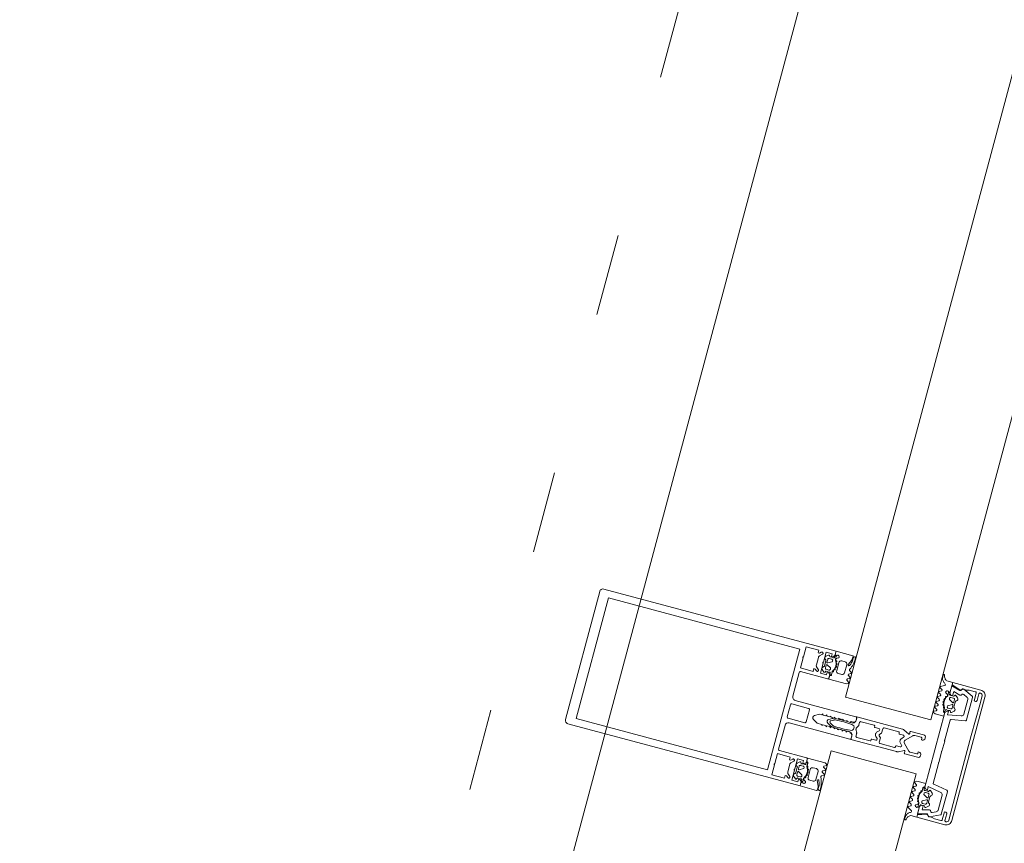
# Model space of a CAD drawing. Header units: millimetres. Extents: x -62314 to 79800, y -34032 to 28340.
# Tile 121 of 256: x 65796 to 66220, y -14054 to -13700. Entities that reach past the tile are written whole.
import ezdxf

# ---------------------------------------------------------------- set-up
doc = ezdxf.new("R2010")
doc.units = ezdxf.units.MM
doc.header["$LTSCALE"] = 508
doc.header["$PDMODE"] = 1
doc.header["$PDSIZE"] = -2
doc.linetypes.add('Dash Style-5', pattern=[0.20828, 0.069425, -0.138855])
for name, color, linetype, lineweight in [('(00) tekening-aanzicht grijs', 8, 'Continuous', 0), ('(28) hoofddraagconstructie-bovenliggend', 1, 'Dash Style-5', 0), ('(__) constructies_materialen-t4 rubber', 7, 'Continuous', 0), ('(__) constructies_materialen-Xh4 alu producten', 140, 'Continuous', 0), ('None', 7, 'Continuous', 0)]:
    doc.layers.add(name, color=color, linetype=linetype, lineweight=lineweight)

# ---------------------------------------------------------------- blocks, each defined once
blk = doc.blocks.new('blok b-v1-gevel_constructie')
at = {"layer": '(28) hoofddraagconstructie-bovenliggend', "color": 2, "lineweight": 0, "transparency": 33554687, "flags": 128}
blk.add_lwpolyline([(19862.99, 17082.58), (20162.99, 17082.58), (20162.99, 8220.51), (19862.99, 8220.51)], close=True, dxfattribs=at)
blk = doc.blocks.new('Group-80-1')
at = {"layer": '(__) constructies_materialen-Xh4 alu producten', "color": 1, "lineweight": 0}
for p, q in [((-28.5, 172), (28.5, 172)), ((-17.6, 79.5), (-17.6, 67.5)), ((-6.5, 80), (-17.1, 80)), ((-5, 51.5), (-5, 78.5)), ((-3.2, 79.5), (-3.2, 72.1)), ((2.7, 80), (-2.7, 80)), ((3.2, 72.1), (3.2, 79.5)), ((5, 78.5), (5, 51.5)), ((17.1, 80), (6.5, 80)), ((17.6, 67.5), (17.6, 79.5)), ((-27.24, 72.35), (-26.18, 73.41)), ((-25.47, 73.7), (-22.13, 73.7)), ((-21.42, 73.41), (-20.36, 72.35)), ((20.36, 72.35), (21.42, 73.41)), ((22.13, 73.7), (25.47, 73.7)), ((26.18, 73.41), (27.24, 72.35)), ((-2.7, 71.6), (2.7, 71.6)), ((-3.5, 51), (-4.5, 51)), ((4.5, 51), (3.5, 51))]:
    blk.add_line(p, q, dxfattribs=at)
at = {"layer": '(__) constructies_materialen-Xh4 alu producten', "color": 1, "lineweight": 0, "flags": 128}
for points in [[(-30, 170.5, -0.198912), (-29.56, 171.56, -0.198912), (-28.5, 172)], [(28.5, 172, -0.198912), (29.56, 171.56, -0.198912), (30, 170.5)], [(-24.04, 80, -0.356394), (-23.8, 80.2, -0.356394), (-23.55, 80)], [(-17.6, 79.5, -0.198912), (-17.45, 79.85, -0.198912), (-17.1, 80)], [(-6.5, 80, -0.198912), (-5.44, 79.56, -0.198912), (-5, 78.5)], [(-3.2, 79.5, -0.198912), (-3.05, 79.85, -0.198912), (-2.7, 80)], [(2.7, 80, -0.198912), (3.06, 79.85, -0.198912), (3.2, 79.5)], [(5, 78.5, -0.198912), (5.44, 79.56, -0.198912), (6.5, 80)], [(17.1, 80, -0.198912), (17.46, 79.85, -0.198912), (17.6, 79.5)], [(23.56, 80, -0.356394), (23.8, 80.2, -0.356394), (24.05, 80)], [(-27.24, 72.35, -0.414214), (-27.94, 72.35, -0.414214), (-27.94, 73.05)], [(-26.18, 73.41, -0.098491), (-25.85, 73.63, -0.098491), (-25.47, 73.7)], [(-22.13, 73.7, -0.098491), (-21.74, 73.63, -0.098491), (-21.42, 73.41)], [(-19.65, 73.05, -0.414214), (-19.65, 72.35, -0.414214), (-20.36, 72.35)], [(-2.7, 71.6, -0.198912), (-3.05, 71.75, -0.198912), (-3.2, 72.1)], [(3.2, 72.1, -0.198912), (3.06, 71.75, -0.198912), (2.7, 71.6)], [(20.36, 72.35, -0.414214), (19.66, 72.35, -0.414214), (19.66, 73.05)], [(21.42, 73.41, -0.098491), (21.75, 73.63, -0.098491), (22.13, 73.7)], [(25.47, 73.7, -0.098491), (25.86, 73.63, -0.098491), (26.18, 73.41)], [(27.95, 73.05, -0.414214), (27.95, 72.35, -0.414214), (27.24, 72.35)], [(-24.04, 71.1, -0.356394), (-23.8, 71.3, -0.356394), (-23.55, 71.1)], [(-0.86, 68.8, -0.267949), (0, 69.3, -0.267949), (0.87, 68.8)], [(23.56, 71.1, -0.356394), (23.8, 71.3, -0.356394), (24.05, 71.1)], [(-17.6, 67.5, -0.198912), (-17.74, 67.15, -0.198912), (-18.1, 67)], [(18.1, 67, -0.198912), (17.75, 67.15, -0.198912), (17.6, 67.5)], [(-4.5, 51, -0.198912), (-4.85, 51.15, -0.198912), (-5, 51.5)], [(-2.5, 52, -0.198912), (-2.79, 51.29, -0.198912), (-3.5, 51)], [(3.5, 51, -0.198912), (2.8, 51.29, -0.198912), (2.5, 52)], [(5, 51.5, -0.198912), (4.86, 51.15, -0.198912), (4.5, 51)]]:
    blk.add_lwpolyline(points, format="xyb", dxfattribs=at)
for points in [[(-24.04, 71.1), (-28.5, 71.1), (-28.5, 68.4), (-27.3, 68.4), (-27.3, 67.8), (-28.1, 67), (-30, 67), (-30, 170.5)], [(30, 170.5), (30, 67), (28.1, 67), (27.3, 67.8), (27.3, 68.4), (28.5, 68.4), (28.5, 71.1), (24.05, 71.1)], [(26.9, 82.3), (26.9, 167.7), (-26.9, 167.7), (-26.9, 82.3), (26.9, 82.3)], [(-24.04, 80), (-28.5, 80), (-28.5, 74.3), (-27.3, 74.3), (-27.3, 73.7), (-27.94, 73.05)], [(-19.65, 73.05), (-20.3, 73.7), (-20.3, 74.3), (-19.1, 74.3), (-19.1, 80), (-23.55, 80)], [(23.56, 80), (19.1, 80), (19.1, 74.3), (20.3, 74.3), (20.3, 73.7), (19.66, 73.05)], [(27.95, 73.05), (27.3, 73.7), (27.3, 74.3), (28.5, 74.3), (28.5, 80), (24.05, 80)], [(-18.1, 67), (-19.5, 67), (-20.3, 67.8), (-20.3, 68.4), (-19.1, 68.4), (-19.1, 71.1), (-23.55, 71.1)], [(-0.86, 68.8), (-2, 66.84), (-2, 64.89), (-2.5, 64.6), (-2, 64.31), (-2, 63.09), (-2.5, 62.8), (-2, 62.51), (-2, 61.29), (-2.5, 61), (-2, 60.71), (-2, 59.49), (-2.5, 59.2), (-2, 58.91), (-2, 57.69), (-2.5, 57.4), (-2, 57.11), (-2, 55.89), (-2.5, 55.6), (-2, 55.31), (-2, 54.09), (-2.5, 53.8), (-2, 53.51), (-2, 52.29), (-2.5, 52)], [(2.5, 52), (2.5, 52.95), (2, 53.24), (2, 54.46), (2.5, 54.75), (2, 55.04), (2, 56.26), (2.5, 56.55), (2, 56.84), (2, 58.06), (2.5, 58.35), (2, 58.64), (2, 59.86), (2.5, 60.15), (2, 60.44), (2, 61.66), (2.5, 61.95), (2, 62.24), (2, 63.46), (2.5, 63.75), (2, 64.04), (2, 65.26), (2.5, 65.55), (2, 65.84), (2, 66.84), (0.87, 68.8)], [(23.56, 71.1), (19.1, 71.1), (19.1, 68.4), (20.3, 68.4), (20.3, 67.8), (19.5, 67), (18.1, 67)]]:
    blk.add_lwpolyline(points, dxfattribs=at)
blk = doc.blocks.new('Group-81-1')
at = {"layer": '(__) constructies_materialen-Xh4 alu producten', "color": 1, "lineweight": 0}
for p, q in [((-28.7, 2.4), (-28.7, 2.3)), ((-25.2, 2.9), (-28.2, 2.9)), ((-27.7, 1.3), (-23.7, 1.3)), ((27.5, 0), (-27.5, 0)), ((28.2, 2.9), (25.2, 2.9)), ((28.7, 2.3), (28.7, 2.4))]:
    blk.add_line(p, q, dxfattribs=at)
at = {"layer": '(__) constructies_materialen-Xh4 alu producten', "color": 1, "lineweight": 0, "flags": 128}
for points in [[(-30, 2.5), (-30, 15), (-28.93, 15), (-27.74, 11.32)], [(27.74, 11.32), (28.93, 15), (30, 15), (30, 2.5)], [(-28.4, 9.89), (-28.4, 8.5), (-28.7, 7.38), (-28.7, 4.6)], [(28.7, 4.6), (28.7, 7.38), (28.4, 8.5), (28.4, 9.89)], [(-28.2, 4.1), (-24.7, 4.1), (-24.7, 3.4)], [(-23.7, 1.3), (-10, 1.4), (10, 1.4), (23.7, 1.3), (27.7, 1.3)], [(24.7, 3.4), (24.7, 4.1), (28.2, 4.1)]]:
    blk.add_lwpolyline(points, dxfattribs=at)
for points in [[(-28.4, 9.89, -0.131659), (-28.31, 10.24, -0.131659), (-28.05, 10.5)], [(-27.74, 11.32, -0.171859), (-27.75, 10.86, -0.171859), (-28.05, 10.5)], [(28.05, 10.5, -0.171853), (27.75, 10.86, -0.171853), (27.74, 11.32)], [(28.05, 10.5, -0.131621), (28.31, 10.24, -0.131621), (28.4, 9.89)], [(-28.2, 4.1, -0.198914), (-28.56, 4.25, -0.198914), (-28.7, 4.6)], [(28.7, 4.6, -0.198906), (28.56, 4.25, -0.198906), (28.2, 4.1)], [(-27.5, 0, -0.198912), (-29.27, 0.73, -0.198912), (-30, 2.5)], [(-28.7, 2.4, -0.198908), (-28.56, 2.75, -0.198908), (-28.2, 2.9)], [(-27.7, 1.3, -0.198913), (-28.41, 1.59, -0.198913), (-28.7, 2.3)], [(-24.7, 3.4, -0.198895), (-24.85, 3.05, -0.198895), (-25.2, 2.9)], [(25.2, 2.9, -0.198907), (24.85, 3.05, -0.198907), (24.7, 3.4)], [(30, 2.5, -0.198916), (29.27, 0.73, -0.198916), (27.5, 0)], [(28.7, 2.3, -0.198916), (28.41, 1.59, -0.198916), (27.7, 1.3)], [(28.2, 2.9, -0.198901), (28.56, 2.75, -0.198901), (28.7, 2.4)]]:
    blk.add_lwpolyline(points, format="xyb", dxfattribs=at)
blk = doc.blocks.new('Group-82-1')
at = {"layer": '(__) constructies_materialen-Xh4 alu producten', "color": 1, "lineweight": 0}
for p, q in [((-28.44, 9.66), (-26.45, 5.39)), ((-25.55, 7.48), (-26.31, 9.11)), ((-15.49, 5.51), (-14.42, 11.6)), ((-14.12, 11.85), (-5.25, 11.85)), ((-4.75, 11.85), (-0.25, 11.85)), ((0.25, 11.85), (4.75, 11.85)), ((5.25, 11.85), (14.13, 11.85)), ((14.43, 11.6), (15.5, 5.51)), ((26.32, 9.11), (25.55, 7.48)), ((26.46, 5.39), (28.45, 9.66)), ((-26, 5.1), (-15.99, 5.1)), ((-18.02, 6.9), (-24.64, 6.9)), ((15.99, 5.1), (26, 5.1)), ((24.65, 6.9), (18.02, 6.9))]:
    blk.add_line(p, q, dxfattribs=at)
at = {"layer": '(__) constructies_materialen-Xh4 alu producten', "color": 1, "lineweight": 0, "flags": 128}
for points in [[(-25.57, 10.66), (-26.36, 13.6), (-24.5, 13.6), (-24.5, 14.2), (-25.3, 15), (-28.5, 15), (-27.49, 11.26)], [(17.04, 7.73), (16, 13.6), (17.5, 13.6), (17.5, 14.2), (16.7, 15), (-16.7, 15), (-17.5, 14.2), (-17.5, 13.6), (-16, 13.6), (-17.03, 7.73)], [(27.5, 11.26), (28.5, 15), (25.3, 15), (24.5, 14.2), (24.5, 13.6), (26.37, 13.6), (25.58, 10.66)]]:
    blk.add_lwpolyline(points, dxfattribs=at)
for points in [[(-27.98, 10.51, 0.236755), (-28.43, 10.2, 0.236755), (-28.44, 9.66)], [(-27.98, 10.51, 0.21383), (-27.57, 10.77, 0.21383), (-27.49, 11.26)], [(-25.96, 9.93, 0.212969), (-26.32, 9.6, 0.212969), (-26.31, 9.11)], [(-25.96, 9.93, 0.190265), (-25.62, 10.22, 0.190265), (-25.57, 10.66)], [(-14.12, 11.85, 0.176327), (-14.32, 11.78, 0.176327), (-14.42, 11.6)], [(-4.75, 11.85, 0.350781), (-5, 12.05, 0.350781), (-5.25, 11.85)], [(0.25, 11.85, 0.350781), (0, 12.05, 0.350781), (-0.25, 11.85)], [(5.25, 11.85, 0.350781), (5, 12.05, 0.350781), (4.75, 11.85)], [(14.43, 11.6, 0.176327), (14.32, 11.78, 0.176327), (14.13, 11.85)], [(25.58, 10.66, 0.190265), (25.63, 10.22, 0.190265), (25.96, 9.93)], [(26.32, 9.11, 0.212969), (26.32, 9.6, 0.212969), (25.96, 9.93)], [(27.5, 11.26, 0.21383), (27.58, 10.77, 0.21383), (27.99, 10.51)], [(28.45, 9.66, 0.236755), (28.43, 10.2, 0.236755), (27.99, 10.51)], [(-26.45, 5.39, 0.142766), (-26.26, 5.18, 0.142766), (-26, 5.1)], [(-25.55, 7.48, 0.142766), (-25.18, 7.06, 0.142766), (-24.64, 6.9)], [(-18.02, 6.9, 0.176327), (-17.37, 7.14, 0.176327), (-17.03, 7.73)], [(-15.99, 5.1, 0.176327), (-15.66, 5.22, 0.176327), (-15.49, 5.51)], [(15.5, 5.51, 0.176327), (15.67, 5.22, 0.176327), (15.99, 5.1)], [(17.04, 7.73, 0.176327), (17.38, 7.14, 0.176327), (18.02, 6.9)], [(24.65, 6.9, 0.142766), (25.18, 7.06, 0.142766), (25.55, 7.48)], [(26, 5.1, 0.142766), (26.27, 5.18, 0.142766), (26.46, 5.39)]]:
    blk.add_lwpolyline(points, format="xyb", dxfattribs=at)
blk = doc.blocks.new('Group-83-1')
at = {"layer": '(__) constructies_materialen-t4 rubber', "color": 2, "lineweight": 0}
for p, q in [((-1.7, 61.04), (-0.86, 62.5)), ((-0.43, 61.55), (-1.15, 60.29)), ((1.16, 60.29), (0.44, 61.55)), ((0.87, 62.5), (1.71, 61.04)), ((-2.23, 57.71), (-2.04, 57.82)), ((-2.05, 57.18), (-2.23, 57.28)), ((2.05, 57.82), (2.24, 57.71)), ((2.24, 57.28), (2.06, 57.18)), ((3.42, 51), (5, 51)), ((5, 51), (5.01, 30.75)), ((-3.49, 48.8), (-3.49, 42.9)), ((-1.92, 49.3), (-2.99, 49.3)), ((-0.49, 49.96), (-1.42, 49.43)), ((1.43, 49.43), (0.5, 49.96)), ((3, 49.3), (1.93, 49.3)), ((3.5, 42.9), (3.5, 48.8)), ((-3.19, 42.6), (-2.89, 42.6)), ((2.91, 42.6), (3.2, 42.6)), ((-3.49, 38.45), (-3.49, 31.99)), ((-2.59, 42.3), (-2.59, 40.6)), ((-1.74, 40.24), (-1.05, 40.93)), ((1.07, 40.93), (1.75, 40.24)), ((2.61, 40.6), (2.61, 42.3)), ((3.5, 31.99), (3.5, 38.45)), ((-3.71, 27.66), (-4.81, 29.91)), ((-3.19, 31.69), (-2.89, 31.69)), ((-2.59, 31.39), (-2.59, 29.69)), ((-1.74, 29.34), (-1.05, 30.02)), ((1.07, 30.02), (1.75, 29.34)), ((2.61, 29.69), (2.61, 31.39)), ((2.91, 31.69), (3.2, 31.69)), ((4.82, 29.91), (3.73, 27.66)), ((-5, 21.29), (-4.99, 27)), ((-4.67, 27.29), (-4.01, 27.24)), ((-0.7, 28.35), (-3.4, 25.64)), ((3.41, 25.65), (0.71, 28.35)), ((4.03, 27.24), (4.68, 27.29)), ((5.01, 27), (5.01, 21.29)), ((-3.7, 24.94), (-3.7, 21.99)), ((3.71, 21.99), (3.71, 24.94)), ((-3.65, 20.29), (-4, 20.29)), ((4.01, 20.29), (3.66, 20.29))]:
    blk.add_line(p, q, dxfattribs=at)
at = {"layer": '(__) constructies_materialen-t4 rubber', "color": 2, "lineweight": 0, "flags": 128}
for points in [[(-2.04, 57.82, -0.006493), (-1.98, 59.12, -0.006493), (-1.9, 60.42)], [(-1.9, 60.42, -0.055381), (-1.83, 60.74, -0.055381), (-1.7, 61.04)], [(-1.29, 52.29, -0.01861), (-1.46, 55.96, -0.01861), (-1.35, 59.64)], [(-1.35, 59.64, -0.057234), (-1.29, 59.98, -0.057234), (-1.15, 60.29)], [(-0.86, 62.5, -0.267949), (0.01, 63, -0.267949), (0.87, 62.5)], [(-0.43, 61.55, -0.267935), (0.01, 61.8, -0.267935), (0.44, 61.55)], [(1.16, 60.29, -0.057234), (1.3, 59.98, -0.057234), (1.36, 59.64)], [(1.36, 59.64, -0.018611), (1.47, 55.96, -0.018611), (1.3, 52.29)], [(1.71, 61.04, -0.055381), (1.84, 60.74, -0.055381), (1.91, 60.42)], [(1.91, 60.42, -0.006493), (1.99, 59.12, -0.006493), (2.05, 57.82)], [(-2.23, 57.28, -0.267951), (-2.35, 57.5, -0.267951), (-2.23, 57.71)], [(-1.92, 52.61, -0.011432), (-2.04, 54.89, -0.011432), (-2.05, 57.18)], [(2.06, 57.18, -0.011432), (2.05, 54.89, -0.011432), (1.93, 52.61)], [(2.24, 57.71, -0.267951), (2.36, 57.5, -0.267951), (2.24, 57.28)], [(-1.92, 52.61, -0.208715), (-2.31, 51.48, -0.208715), (-3.41, 51)], [(1.3, 52.29, -0.198979), (0.92, 51.38, -0.198979), (0.01, 51, -0.198979), (-0.91, 51.38, -0.198979), (-1.29, 52.29)], [(3.42, 51, -0.208715), (2.32, 51.48, -0.208715), (1.93, 52.61)], [(-3.49, 48.8, -0.199047), (-3.35, 49.15, -0.199047), (-2.99, 49.3)], [(-1.42, 49.43, -0.065543), (-1.66, 49.33, -0.065543), (-1.92, 49.3)], [(-0.49, 49.96, -0.131279), (0.01, 50.1, -0.131279), (0.5, 49.96)], [(1.93, 49.3, -0.065543), (1.67, 49.33, -0.065543), (1.43, 49.43)], [(3, 49.3, -0.199048), (3.36, 49.15, -0.199048), (3.5, 48.8)], [(-3.19, 42.6, -0.198912), (-3.41, 42.68, -0.198912), (-3.49, 42.9)], [(-2.89, 42.6, -0.198894), (-2.68, 42.51, -0.198894), (-2.59, 42.3)], [(2.61, 42.3, -0.198931), (2.69, 42.51, -0.198931), (2.91, 42.6)], [(3.5, 42.9, -0.198912), (3.42, 42.68, -0.198912), (3.2, 42.6)], [(-3.49, 38.45, -0.199004), (-3.35, 38.8, -0.199004), (-2.99, 38.95)], [(-1.74, 40.24, -0.303299), (-2.29, 40.13, -0.303299), (-2.59, 40.6)], [(-1.05, 40.93, -0.199063), (0.01, 41.37, -0.199063), (1.07, 40.93)], [(-0.35, 39.61, -0.199054), (0.01, 39.76, -0.199054), (0.36, 39.61)], [(2.61, 40.6, -0.303353), (2.3, 40.13, -0.303353), (1.75, 40.24)], [(3, 38.95, -0.198912), (3.36, 38.8, -0.198912), (3.5, 38.45)], [(-4.81, 29.91, -0.054598), (-4.95, 30.32, -0.054598), (-4.99, 30.75)], [(-3.19, 31.69, -0.198912), (-3.41, 31.78, -0.198912), (-3.49, 31.99)], [(-2.89, 31.69, -0.198893), (-2.68, 31.6, -0.198893), (-2.59, 31.39)], [(-1.74, 29.34, -0.303299), (-2.29, 29.23, -0.303299), (-2.59, 29.69)], [(-1.05, 30.02, -0.199047), (0.01, 30.46, -0.199047), (1.07, 30.02)], [(2.61, 29.69, -0.303353), (2.3, 29.23, -0.303353), (1.75, 29.34)], [(2.61, 31.39, -0.198931), (2.69, 31.6, -0.198931), (2.91, 31.69)], [(3.5, 31.99, -0.198912), (3.42, 31.78, -0.198912), (3.2, 31.69)], [(5.01, 30.75, -0.054549), (4.96, 30.32, -0.054549), (4.82, 29.91)], [(-4.99, 27, -0.210285), (-4.9, 27.22, -0.210285), (-4.67, 27.29)], [(-3.71, 27.66, -0.267953), (-3.74, 27.36, -0.267953), (-4.01, 27.24)], [(-3.7, 24.94, -0.098491), (-3.62, 25.32, -0.098491), (-3.4, 25.64)], [(-0.7, 28.35, -0.199046), (0.01, 28.64, -0.199046), (0.71, 28.35)], [(3.41, 25.65, -0.098491), (3.63, 25.32, -0.098491), (3.71, 24.94)], [(4.03, 27.24, -0.267892), (3.75, 27.36, -0.267892), (3.73, 27.66)], [(4.68, 27.29, -0.210208), (4.91, 27.22, -0.210208), (5.01, 27)], [(-4, 20.29, -0.198942), (-4.7, 20.59, -0.198942), (-5, 21.29)], [(-3.4, 21.69, -0.198912), (-3.61, 21.78, -0.198912), (-3.7, 21.99)], [(-2.65, 21.29, -0.198912), (-2.94, 20.59, -0.198912), (-3.65, 20.29)], [(3.66, 20.29, -0.198912), (2.95, 20.59, -0.198912), (2.66, 21.29)], [(3.71, 21.99, -0.198912), (3.62, 21.78, -0.198912), (3.41, 21.69)], [(5.01, 21.29, -0.198883), (4.71, 20.59, -0.198883), (4.01, 20.29)]]:
    blk.add_lwpolyline(points, format="xyb", dxfattribs=at)
for points in [[(-4.99, 30.75), (-4.99, 51), (-3.41, 51)], [(-0.35, 39.61), (-1.01, 38.95), (-2.99, 38.95)], [(3, 38.95), (1.02, 38.95), (0.36, 39.61)], [(-3.4, 21.69), (-2.65, 21.69), (-2.65, 21.29)], [(2.66, 21.29), (2.66, 21.69), (3.41, 21.69)]]:
    blk.add_lwpolyline(points, dxfattribs=at)
blk = doc.blocks.new('45 schueco vliesgevel verticaal')
at = {"layer": 'None', "color": 7, "linetype": 'Continuous', "lineweight": 0, "transparency": 33554687}
blk.add_point((0, 0), dxfattribs=at)
at = {"layer": '(__) constructies_materialen-Xh4 alu producten', "color": 1}
for name in ['Group-80-1', 'Group-83-1', 'Group-81-1', 'Group-82-1']:
    blk.add_blockref(name, (0, 0), dxfattribs=at)
blk = doc.blocks.new('Group-141-1')
at = {"layer": '(__) constructies_materialen-t4 rubber', "color": 2, "lineweight": 0}
for p, q in [((-18.81, -16.43), (-19.64, -15.95)), ((-19.63, -17.64), (-18.82, -17.17)), ((-18.77, -18.66), (-19.63, -18.16)), ((-19.63, -19.84), (-18.77, -19.34)), ((-18.78, -20.86), (-19.63, -20.36)), ((-16.76, -21.17), (-16.64, -21.25)), ((-16.57, -20.56), (-16.74, -20.66)), ((-16.59, -19.97), (-16.49, -20.07)), ((-16.24, -19.42), (-16.44, -19.48)), ((-16.12, -18.86), (-16.05, -19)), ((-15.6, -18.45), (-15.6, -17.23)), ((-15, -17.04), (-15, -17.69)), ((-14.6, -19.3), (-14.6, -19.58)), ((-14.45, -19.84), (-12.85, -20.76)), ((-12.9, -18.8), (-14.1, -18.8)), ((-12.4, -20.5), (-12.4, -19.3)), ((-12.26, -17.42), (-11.29, -18.24)), ((-11.8, -20.05), (-11.8, -22.35)), ((-19.63, -22.04), (-18.77, -21.54)), ((-18.78, -23.06), (-19.63, -22.56)), ((-19.63, -24.24), (-18.78, -23.74)), ((-18.78, -25.25), (-19.63, -24.75)), ((-16.58, -21.74), (-16.73, -21.88)), ((-16.21, -24.68), (-16.7, -24.96)), ((-16.61, -22.38), (-16.47, -22.42)), ((-16.29, -22.88), (-16.4, -23.07)), ((-16.18, -23.47), (-16.04, -23.48)), ((-15.6, -25.3), (-15.6, -24.02)), ((-15, -24.7), (-15, -25.3)), ((-14.6, -22.83), (-14.6, -23.1)), ((-12.85, -21.64), (-14.45, -22.57)), ((-14.1, -23.6), (-12.9, -23.6)), ((-12.4, -23.1), (-12.4, -21.9)), ((-11.29, -24.17), (-12.26, -24.98)), ((-19.63, -26.44), (-18.78, -25.93)), ((-18.1, -27.83), (-19.63, -26.96)), ((-19.79, -32.07), (-19.79, -31.19))]:
    blk.add_line(p, q, dxfattribs=at)
at = {"layer": '(__) constructies_materialen-t4 rubber', "color": 2, "lineweight": 0, "flags": 128}
for points in [[(-19.64, -15.95, -0.268734), (-19.79, -15.69, -0.268734), (-19.64, -15.43)], [(-18.81, -16.43, -0.278767), (-18.59, -16.8, -0.278767), (-18.82, -17.17)], [(-15.7, -17.15, -0.182712), (-15.58, -16.82, -0.182712), (-15.26, -16.65)], [(-15.6, -17.23, -0.327116), (-15.37, -16.92, -0.327116), (-15, -17.04)], [(-15, -16.36, -0.182652), (-15.08, -16.56, -0.182652), (-15.26, -16.65)], [(-19.63, -18.16, -0.266603), (-19.78, -17.9, -0.266603), (-19.63, -17.64)], [(-19.63, -20.36, -0.266055), (-19.78, -20.1, -0.266055), (-19.63, -19.84)], [(-18.78, -20.86, -0.235422), (-18.61, -21.2, -0.235422), (-18.77, -21.54)], [(-18.77, -18.66, -0.242926), (-18.6, -19, -0.242926), (-18.77, -19.34)], [(-16.76, -21.17, -0.260942), (-16.89, -20.91, -0.260942), (-16.74, -20.66)], [(-16.59, -19.97, -0.260964), (-16.65, -19.68, -0.260964), (-16.44, -19.48)], [(-16.49, -20.07, -0.226265), (-16.42, -20.33, -0.226265), (-16.57, -20.56)], [(-15.69, -23.73, -0.155968), (-16.49, -21.17, -0.155968), (-15.66, -18.63)], [(-16.05, -19, -0.226266), (-16.05, -19.25, -0.226266), (-16.24, -19.42)], [(-16.12, -18.86, -0.260899), (-16.11, -18.57, -0.260899), (-15.86, -18.42)], [(-15.6, -18.45, -0.078353), (-15.62, -18.54, -0.078353), (-15.66, -18.63)], [(-14.63, -17.99, -0.229025), (-14.89, -17.93, -0.229025), (-15, -17.69)], [(-14.63, -17.99, -0.060463), (-13.88, -17.9, -0.060463), (-13.13, -18)], [(-14.6, -19.3, -0.198871), (-14.45, -18.95, -0.198871), (-14.1, -18.8)], [(-14.45, -19.84, -0.131687), (-14.56, -19.73, -0.131687), (-14.6, -19.58)], [(-12.9, -18.8, -0.198871), (-12.55, -18.95, -0.198871), (-12.4, -19.3)], [(-12.4, -20.5, -0.267946), (-12.55, -20.76, -0.267946), (-12.85, -20.76)], [(-12.71, -17.5, -0.221724), (-12.51, -17.36, -0.221724), (-12.26, -17.42)], [(-11.8, -20.05, -0.148069), (-11.72, -19.78, -0.148069), (-11.49, -19.59)], [(-11.29, -18.24, -0.261819), (-11.01, -18.97, -0.261819), (-11.49, -19.59)], [(-19.63, -22.56, -0.266523), (-19.78, -22.3, -0.266523), (-19.63, -22.04)], [(-19.63, -24.75, -0.265486), (-19.78, -24.5, -0.265486), (-19.63, -24.24)], [(-18.78, -23.06, -0.244643), (-18.61, -23.4, -0.244643), (-18.78, -23.74)], [(-18.78, -25.25, -0.244088), (-18.61, -25.59, -0.244088), (-18.78, -25.93)], [(-16.9, -25.3, -0.131666), (-16.85, -25.1, -0.131666), (-16.7, -24.96)], [(-15.6, -25.3, -0.414214), (-16.25, -25.95, -0.414213), (-16.9, -25.3)], [(-16.61, -22.38, -0.260947), (-16.81, -22.16, -0.260947), (-16.73, -21.88)], [(-16.64, -21.25, -0.226321), (-16.49, -21.48, -0.226321), (-16.58, -21.74)], [(-16.47, -22.42, -0.226253), (-16.27, -22.61, -0.226253), (-16.29, -22.88)], [(-16.18, -23.47, -0.260887), (-16.4, -23.33, -0.260887), (-16.4, -23.07)], [(-15.71, -23.82, -0.129812), (-15.85, -24.32, -0.129812), (-16.21, -24.68)], [(-16.04, -23.48, -0.193971), (-15.81, -23.59, -0.193971), (-15.71, -23.82)], [(-15.69, -23.73, -0.076678), (-15.63, -23.87, -0.076678), (-15.6, -24.02)], [(-15, -25.9, -0.414214), (-15.3, -25.6, -0.414214), (-15, -25.3)], [(-15, -24.7, -0.196818), (-14.91, -24.49, -0.196818), (-14.7, -24.4)], [(-13.13, -24.4, -0.063362), (-13.92, -24.5, -0.063362), (-14.7, -24.4)], [(-14.6, -22.83, -0.131694), (-14.56, -22.68, -0.131694), (-14.45, -22.57)], [(-14.1, -23.6, -0.198959), (-14.45, -23.46, -0.198959), (-14.6, -23.1)], [(-12.4, -23.1, -0.198958), (-12.55, -23.46, -0.198958), (-12.9, -23.6)], [(-12.85, -21.64, -0.26797), (-12.55, -21.64, -0.26797), (-12.4, -21.9)], [(-12.26, -24.98, -0.22166), (-12.51, -25.05, -0.22166), (-12.71, -24.9)], [(-11.49, -22.82, -0.148062), (-11.72, -22.63, -0.148062), (-11.8, -22.35)], [(-11.49, -22.82, -0.26185), (-11.01, -23.43, -0.26185), (-11.29, -24.17)], [(-19.63, -26.96, -0.266662), (-19.78, -26.7, -0.266662), (-19.63, -26.44)], [(-19.76, -30.86, -0.120772), (-19.21, -29.59, -0.120772), (-18.14, -28.72)], [(-18.1, -27.83, -0.279208), (-17.85, -28.28, -0.279208), (-18.14, -28.72)], [(-19.79, -31.19, -0.020615), (-19.78, -31.03, -0.020615), (-19.76, -30.86)], [(-19.19, -32.12, -0.393258), (-19.51, -32.37, -0.393258), (-19.79, -32.07)], [(-19.19, -32.12, -0.118471), (-18.7, -30.88, -0.118471), (-17.69, -30)]]:
    blk.add_lwpolyline(points, format="xyb", dxfattribs=at)
for points in [[(-19.64, -15.43), (-18.9, -15), (-15, -15), (-15, -16.36)], [(-15.7, -17.15), (-15.7, -18.42), (-15.86, -18.42)], [(-13.13, -18), (-13, -18), (-12.71, -17.5)], [(-12.71, -24.9), (-13, -24.4), (-13.13, -24.4)], [(-15, -25.9), (-15, -30), (-17.69, -30)]]:
    blk.add_lwpolyline(points, dxfattribs=at)
blk = doc.blocks.new('Group-142-1')
at = {"layer": 'None', "color": 7, "linetype": 'Continuous', "lineweight": 0, "transparency": 33554687}
blk.add_point((0, 0), dxfattribs=at)
at = {"layer": '(__) constructies_materialen-t4 rubber', "color": 7}
blk.add_blockref('Group-141-1', (0, 0), dxfattribs=at)
blk = doc.blocks.new('Group-143-1')
at = {"layer": '(__) constructies_materialen-t4 rubber', "color": 2, "lineweight": 0}
for p, q in [((-69.74, -20.02), (-70.72, -20.83)), ((-67, -19.64), (-67, -20.29)), ((-66.4, -21.04), (-66.4, -19.83)), ((-63.6, -21), (-62.1, -21)), ((-59.2, -19.04), (-58.35, -18.55)), ((-58.35, -20.24), (-59.2, -19.75)), ((-59.2, -21.24), (-58.35, -20.75)), ((-70.2, -22.65), (-70.2, -24.95)), ((-69.6, -23.1), (-69.6, -21.9)), ((-69.6, -25.7), (-69.6, -24.5)), ((-67.55, -22.43), (-69.15, -23.36)), ((-69.15, -24.24), (-67.55, -25.16)), ((-69.1, -21.4), (-67.9, -21.4)), ((-67.4, -21.9), (-67.4, -22.17)), ((-67.4, -25.42), (-67.4, -25.7)), ((-65.88, -21.45), (-65.95, -21.59)), ((-65.76, -22.02), (-65.56, -22.07)), ((-65.4, -24.97), (-65.53, -25.01)), ((-65.41, -22.56), (-65.51, -22.67)), ((-65.43, -23.15), (-65.26, -23.25)), ((-65.42, -24.33), (-65.28, -24.47)), ((-65.25, -23.76), (-65.37, -23.84)), ((-64.6, -25.6), (-64.6, -22)), ((-61.1, -22), (-61.1, -25.6)), ((-58.35, -22.44), (-59.2, -21.95)), ((-59.15, -23.42), (-58.35, -22.96)), ((-70.72, -26.76), (-69.74, -27.58)), ((-67.9, -26.2), (-69.1, -26.2)), ((-67, -27.29), (-67, -27.9)), ((-67, -28.5), (-67, -30)), ((-66.4, -27.9), (-66.4, -26.61)), ((-65.82, -26.07), (-65.97, -26.07)), ((-65.79, -27.27), (-65.3, -27.55)), ((-65.71, -25.47), (-65.6, -25.66)), ((-62.1, -26.6), (-63.6, -26.6)), ((-59.49, -28.1), (-60.47, -25.89)), ((-59.4, -29.8), (-59.4, -28.5)), ((-59.1, -28.55), (-59.1, -29.16)), ((-58.2, -29.56), (-58.2, -28.89)), ((-67, -30), (-59.6, -30)), ((-58.5, -29.76), (-58.4, -29.76))]:
    blk.add_line(p, q, dxfattribs=at)
at = {"layer": '(__) constructies_materialen-t4 rubber', "color": 2, "lineweight": 0, "flags": 128}
for points in [[(-70.72, -20.83, 0.261819), (-70.99, -21.57, 0.261819), (-70.51, -22.18)], [(-69.29, -20.1, 0.221724), (-69.5, -19.95, 0.221724), (-69.74, -20.02)], [(-67.37, -20.58, 0.060463), (-68.12, -20.5, 0.060463), (-68.87, -20.6)], [(-67.37, -20.58, 0.229025), (-67.11, -20.52, 0.229025), (-67, -20.29)], [(-67, -18.95, 0.182652), (-66.93, -19.15, 0.182652), (-66.74, -19.25)], [(-66.4, -19.83, 0.327116), (-66.63, -19.51, 0.327116), (-67, -19.64)], [(-66.3, -19.74, 0.182712), (-66.43, -19.41, 0.182712), (-66.74, -19.25)], [(-66.4, -21.04, 0.078353), (-66.39, -21.14, 0.078353), (-66.34, -21.22)], [(-65.88, -21.45, 0.260899), (-65.89, -21.16, 0.260899), (-66.15, -21.02)], [(-63.6, -21, 0.198912), (-64.31, -21.29, 0.198912), (-64.6, -22)], [(-61.1, -22, 0.198912), (-61.39, -21.29, 0.198912), (-62.1, -21)], [(-59.2, -19.04, 0.267925), (-59.4, -19.39, 0.267925), (-59.2, -19.75)], [(-58.35, -18.55, 0.267966), (-58.2, -18.29, 0.267966), (-58.35, -18.03)], [(-58.35, -20.75, 0.267966), (-58.2, -20.5, 0.267966), (-58.35, -20.24)], [(-70.51, -25.41, 0.26185), (-70.99, -26.03, 0.26185), (-70.72, -26.76)], [(-70.2, -22.65, 0.148069), (-70.29, -22.37, 0.148069), (-70.51, -22.18)], [(-70.51, -25.41, 0.148062), (-70.29, -25.22, 0.148062), (-70.2, -24.95)], [(-69.1, -21.4, 0.198871), (-69.46, -21.54, 0.198871), (-69.6, -21.9)], [(-69.6, -23.1, 0.267946), (-69.45, -23.36, 0.267946), (-69.15, -23.36)], [(-69.15, -24.24, 0.26797), (-69.45, -24.24, 0.26797), (-69.6, -24.5)], [(-67.4, -21.9, 0.198871), (-67.55, -21.54, 0.198871), (-67.9, -21.4)], [(-67.55, -22.43, 0.131687), (-67.44, -22.32, 0.131687), (-67.4, -22.17)], [(-67.4, -25.42, 0.131694), (-67.44, -25.27, 0.131694), (-67.55, -25.16)], [(-66.31, -26.33, 0.155968), (-65.51, -23.77, 0.155968), (-66.34, -21.22)], [(-65.95, -21.59, 0.226266), (-65.96, -21.85, 0.226266), (-65.76, -22.02)], [(-65.53, -25.01, 0.226253), (-65.73, -25.2, 0.226253), (-65.71, -25.47)], [(-65.51, -22.67, 0.226265), (-65.59, -22.93, 0.226265), (-65.43, -23.15)], [(-65.41, -22.56, 0.260964), (-65.35, -22.27, 0.260964), (-65.56, -22.07)], [(-65.37, -23.84, 0.226321), (-65.51, -24.07, 0.226321), (-65.42, -24.33)], [(-65.4, -24.97, 0.260947), (-65.2, -24.75, 0.260947), (-65.28, -24.47)], [(-65.25, -23.76, 0.260942), (-65.11, -23.5, 0.260942), (-65.26, -23.25)], [(-59.84, -25.58, 0.403832), (-60.31, -25.43, 0.403832), (-60.47, -25.89)], [(-59.2, -21.24, 0.267956), (-59.4, -21.6, 0.267956), (-59.2, -21.95)], [(-59.15, -23.42, 0.187268), (-59.37, -23.72, 0.187268), (-59.34, -24.09)], [(-58.2, -28.89, 0.058228), (-58.49, -26.42, 0.058228), (-59.34, -24.09)], [(-58.35, -22.96, 0.267966), (-58.2, -22.7, 0.267966), (-58.35, -22.44)], [(-69.74, -27.58, 0.22166), (-69.5, -27.64, 0.22166), (-69.29, -27.5)], [(-69.6, -25.7, 0.198958), (-69.46, -26.05, 0.198958), (-69.1, -26.2)], [(-68.87, -27, 0.063362), (-68.09, -27.1, 0.063362), (-67.3, -27)], [(-67.9, -26.2, 0.198959), (-67.55, -26.05, 0.198959), (-67.4, -25.7)], [(-67, -27.29, 0.196818), (-67.09, -27.08, 0.196818), (-67.3, -27)], [(-67, -28.5, 0.414214), (-66.7, -28.2, 0.414214), (-67, -27.9)], [(-66.31, -26.33, 0.076678), (-66.38, -26.46, 0.076678), (-66.4, -26.61)], [(-66.4, -27.9, 0.414214), (-65.75, -28.55, 0.414214), (-65.1, -27.9)], [(-65.97, -26.07, 0.193971), (-66.2, -26.18, 0.193971), (-66.29, -26.42)], [(-66.29, -26.42, 0.129812), (-66.15, -26.91, 0.129812), (-65.79, -27.27)], [(-65.82, -26.07, 0.260887), (-65.6, -25.92, 0.260887), (-65.6, -25.66)], [(-65.1, -27.9, 0.131666), (-65.15, -27.7, 0.131666), (-65.3, -27.55)], [(-64.6, -25.6, 0.198912), (-64.31, -26.3, 0.198912), (-63.6, -26.6)], [(-62.1, -26.6, 0.198912), (-61.39, -26.3, 0.198912), (-61.1, -25.6)], [(-59.1, -28.55, 0.06132), (-59.29, -27.02, 0.06132), (-59.84, -25.58)], [(-59.4, -28.5, 0.052384), (-59.42, -28.3, 0.052384), (-59.49, -28.1)], [(-59.1, -29.16, 0.198963), (-58.93, -29.58, 0.198963), (-58.5, -29.76)], [(-58.4, -29.76, 0.19905), (-58.26, -29.7, 0.19905), (-58.2, -29.56)], [(-59.6, -30, 0.198885), (-59.46, -29.94, 0.198885), (-59.4, -29.8)]]:
    blk.add_lwpolyline(points, format="xyb", dxfattribs=at)
for points in [[(-68.87, -20.6), (-69, -20.6), (-69.29, -20.1)], [(-58.35, -18.03), (-59.1, -17.6), (-67, -17.6), (-67, -18.95)], [(-66.3, -19.74), (-66.3, -21.02), (-66.15, -21.02)], [(-69.29, -27.5), (-69, -27), (-68.87, -27)]]:
    blk.add_lwpolyline(points, dxfattribs=at)
blk = doc.blocks.new('Group-144-1')
at = {"layer": '(__) constructies_materialen-t4 rubber', "color": 2, "lineweight": 0}
for p, q in [((-19.79, 32.07), (-19.79, 31.19)), ((-18.1, 27.83), (-19.63, 26.96)), ((-19.63, 26.44), (-18.78, 25.93)), ((-18.78, 25.25), (-19.63, 24.75)), ((-19.63, 24.24), (-18.78, 23.74)), ((-18.78, 23.06), (-19.63, 22.56)), ((-19.63, 22.04), (-18.77, 21.54)), ((-16.76, 21.17), (-16.64, 21.25)), ((-16.58, 21.74), (-16.73, 21.88)), ((-16.21, 24.68), (-16.7, 24.96)), ((-16.61, 22.38), (-16.47, 22.42)), ((-16.29, 22.88), (-16.4, 23.07)), ((-16.18, 23.47), (-16.04, 23.48)), ((-15.6, 25.3), (-15.6, 24.02)), ((-15, 24.7), (-15, 25.3)), ((-14.6, 22.83), (-14.6, 23.1)), ((-12.85, 21.64), (-14.45, 22.57)), ((-14.1, 23.6), (-12.9, 23.6)), ((-12.4, 23.1), (-12.4, 21.9)), ((-11.29, 24.17), (-12.26, 24.98)), ((-11.8, 20.05), (-11.8, 22.35)), ((-18.78, 20.86), (-19.63, 20.36)), ((-19.63, 19.84), (-18.77, 19.34)), ((-18.77, 18.66), (-19.63, 18.16)), ((-19.63, 17.64), (-18.82, 17.17)), ((-16.57, 20.56), (-16.74, 20.66)), ((-16.59, 19.97), (-16.49, 20.07)), ((-16.24, 19.42), (-16.44, 19.48)), ((-16.12, 18.86), (-16.05, 19)), ((-15.6, 18.45), (-15.6, 17.23)), ((-15, 17.04), (-15, 17.69)), ((-14.6, 19.3), (-14.6, 19.58)), ((-14.45, 19.84), (-12.85, 20.76)), ((-12.9, 18.8), (-14.1, 18.8)), ((-12.4, 20.5), (-12.4, 19.3)), ((-12.26, 17.42), (-11.29, 18.24)), ((-18.81, 16.43), (-19.64, 15.95))]:
    blk.add_line(p, q, dxfattribs=at)
at = {"layer": '(__) constructies_materialen-t4 rubber', "color": 2, "lineweight": 0, "flags": 128}
for points in [[(-19.19, 32.12, 0.393258), (-19.51, 32.37, 0.393258), (-19.79, 32.07)], [(-19.79, 31.19, 0.020615), (-19.78, 31.03, 0.020615), (-19.76, 30.86)], [(-19.76, 30.86, 0.120772), (-19.21, 29.59, 0.120772), (-18.14, 28.72)], [(-19.19, 32.12, 0.118471), (-18.7, 30.88, 0.118471), (-17.69, 30)], [(-19.63, 26.96, 0.266662), (-19.78, 26.7, 0.266662), (-19.63, 26.44)], [(-18.78, 25.25, 0.244088), (-18.61, 25.59, 0.244088), (-18.78, 25.93)], [(-18.1, 27.83, 0.279208), (-17.85, 28.28, 0.279208), (-18.14, 28.72)], [(-15.6, 25.3, 0.414214), (-16.25, 25.95, 0.414214), (-16.9, 25.3)], [(-15, 25.9, 0.414214), (-15.3, 25.6, 0.414214), (-15, 25.3)], [(-19.63, 24.75, 0.265486), (-19.78, 24.5, 0.265486), (-19.63, 24.24)], [(-19.63, 22.56, 0.266523), (-19.78, 22.3, 0.266523), (-19.63, 22.04)], [(-18.78, 23.06, 0.244643), (-18.61, 23.4, 0.244643), (-18.78, 23.74)], [(-18.78, 20.86, 0.235422), (-18.61, 21.2, 0.235422), (-18.77, 21.54)], [(-16.9, 25.3, 0.131666), (-16.85, 25.1, 0.131666), (-16.7, 24.96)], [(-16.61, 22.38, 0.260947), (-16.81, 22.16, 0.260947), (-16.73, 21.88)], [(-16.64, 21.25, 0.226321), (-16.49, 21.48, 0.226321), (-16.58, 21.74)], [(-15.69, 23.73, 0.155968), (-16.49, 21.17, 0.155968), (-15.66, 18.63)], [(-16.47, 22.42, 0.226253), (-16.27, 22.61, 0.226253), (-16.29, 22.88)], [(-16.18, 23.47, 0.260887), (-16.4, 23.33, 0.260887), (-16.4, 23.07)], [(-15.71, 23.82, 0.129812), (-15.85, 24.32, 0.129812), (-16.21, 24.68)], [(-16.04, 23.48, 0.193971), (-15.81, 23.59, 0.193971), (-15.71, 23.82)], [(-15.69, 23.73, 0.076678), (-15.63, 23.87, 0.076678), (-15.6, 24.02)], [(-15, 24.7, 0.196818), (-14.91, 24.49, 0.196818), (-14.7, 24.4)], [(-13.13, 24.4, 0.063362), (-13.92, 24.5, 0.063362), (-14.7, 24.4)], [(-14.1, 23.6, 0.198959), (-14.45, 23.46, 0.198959), (-14.6, 23.1)], [(-14.6, 22.83, 0.131694), (-14.56, 22.68, 0.131694), (-14.45, 22.57)], [(-12.4, 23.1, 0.198958), (-12.55, 23.46, 0.198958), (-12.9, 23.6)], [(-12.85, 21.64, 0.26797), (-12.55, 21.64, 0.26797), (-12.4, 21.9)], [(-12.26, 24.98, 0.22166), (-12.51, 25.05, 0.22166), (-12.71, 24.9)], [(-11.49, 22.82, 0.148062), (-11.72, 22.63, 0.148062), (-11.8, 22.35)], [(-11.49, 22.82, 0.26185), (-11.01, 23.43, 0.26185), (-11.29, 24.17)], [(-19.63, 20.36, 0.266055), (-19.78, 20.1, 0.266055), (-19.63, 19.84)], [(-19.63, 18.16, 0.266603), (-19.78, 17.9, 0.266603), (-19.63, 17.64)], [(-18.81, 16.43, 0.278767), (-18.59, 16.8, 0.278767), (-18.82, 17.17)], [(-18.77, 18.66, 0.242926), (-18.6, 19, 0.242926), (-18.77, 19.34)], [(-16.76, 21.17, 0.260942), (-16.89, 20.91, 0.260942), (-16.74, 20.66)], [(-16.59, 19.97, 0.260964), (-16.65, 19.68, 0.260964), (-16.44, 19.48)], [(-16.49, 20.07, 0.226265), (-16.42, 20.33, 0.226265), (-16.57, 20.56)], [(-16.05, 19, 0.226266), (-16.05, 19.25, 0.226266), (-16.24, 19.42)], [(-16.12, 18.86, 0.260899), (-16.11, 18.57, 0.260899), (-15.86, 18.42)], [(-15.7, 17.15, 0.182712), (-15.58, 16.82, 0.182712), (-15.26, 16.65)], [(-15.6, 18.45, 0.078353), (-15.62, 18.54, 0.078353), (-15.66, 18.63)], [(-15.6, 17.23, 0.327116), (-15.37, 16.92, 0.327116), (-15, 17.04)], [(-14.63, 17.99, 0.229025), (-14.89, 17.93, 0.229025), (-15, 17.69)], [(-14.63, 17.99, 0.060463), (-13.88, 17.9, 0.060463), (-13.13, 18)], [(-14.45, 19.84, 0.131687), (-14.56, 19.73, 0.131687), (-14.6, 19.58)], [(-14.6, 19.3, 0.198871), (-14.45, 18.95, 0.198871), (-14.1, 18.8)], [(-12.9, 18.8, 0.198871), (-12.55, 18.95, 0.198871), (-12.4, 19.3)], [(-12.4, 20.5, 0.267946), (-12.55, 20.76, 0.267946), (-12.85, 20.76)], [(-12.71, 17.5, 0.221724), (-12.51, 17.36, 0.221724), (-12.26, 17.42)], [(-11.8, 20.05, 0.148069), (-11.72, 19.78, 0.148069), (-11.49, 19.59)], [(-11.29, 18.24, 0.261819), (-11.01, 18.97, 0.261819), (-11.49, 19.59)], [(-19.64, 15.95, 0.268734), (-19.79, 15.69, 0.268734), (-19.64, 15.43)], [(-15, 16.36, 0.182652), (-15.08, 16.56, 0.182652), (-15.26, 16.65)]]:
    blk.add_lwpolyline(points, format="xyb", dxfattribs=at)
for points in [[(-15, 25.9), (-15, 30), (-17.69, 30)], [(-12.71, 24.9), (-13, 24.4), (-13.13, 24.4)], [(-15.7, 17.15), (-15.7, 18.42), (-15.86, 18.42)], [(-13.13, 18), (-13, 18), (-12.71, 17.5)], [(-19.64, 15.43), (-18.9, 15), (-15, 15), (-15, 16.36)]]:
    blk.add_lwpolyline(points, dxfattribs=at)
blk = doc.blocks.new('Group-145-1')
at = {"layer": 'None', "color": 7, "linetype": 'Continuous', "lineweight": 0, "transparency": 33554687}
blk.add_point((0, 0), dxfattribs=at)
at = {"layer": '(__) constructies_materialen-t4 rubber', "color": 7}
blk.add_blockref('Group-144-1', (0, 0), dxfattribs=at)
blk = doc.blocks.new('Group-146-1')
at = {"layer": '(__) constructies_materialen-t4 rubber', "color": 2, "lineweight": 0}
for p, q in [((-67, 30), (-59.6, 30)), ((-67, 28.5), (-67, 30)), ((-59.4, 29.8), (-59.4, 28.5)), ((-58.5, 29.76), (-58.4, 29.76)), ((-70.72, 26.76), (-69.74, 27.58)), ((-69.6, 25.7), (-69.6, 24.5)), ((-67.9, 26.2), (-69.1, 26.2)), ((-67.4, 25.42), (-67.4, 25.7)), ((-67, 27.29), (-67, 27.9)), ((-66.4, 27.9), (-66.4, 26.61)), ((-65.82, 26.07), (-65.97, 26.07)), ((-65.79, 27.27), (-65.3, 27.55)), ((-65.71, 25.47), (-65.6, 25.66)), ((-64.6, 25.6), (-64.6, 22)), ((-62.1, 26.6), (-63.6, 26.6)), ((-61.1, 22), (-61.1, 25.6)), ((-59.49, 28.1), (-60.47, 25.89)), ((-59.1, 28.55), (-59.1, 29.16)), ((-58.2, 29.56), (-58.2, 28.89)), ((-70.2, 22.65), (-70.2, 24.95)), ((-69.6, 23.1), (-69.6, 21.9)), ((-69.15, 24.24), (-67.55, 25.16)), ((-67.55, 22.43), (-69.15, 23.36)), ((-69.1, 21.4), (-67.9, 21.4)), ((-67.4, 21.9), (-67.4, 22.17)), ((-65.88, 21.45), (-65.95, 21.59)), ((-65.76, 22.02), (-65.56, 22.07)), ((-65.4, 24.97), (-65.53, 25.01)), ((-65.41, 22.56), (-65.51, 22.67)), ((-65.43, 23.15), (-65.26, 23.25)), ((-65.42, 24.33), (-65.28, 24.47)), ((-65.25, 23.76), (-65.37, 23.84)), ((-58.35, 22.44), (-59.2, 21.95)), ((-59.2, 21.24), (-58.35, 20.75)), ((-59.15, 23.42), (-58.35, 22.96)), ((-69.74, 20.02), (-70.72, 20.83)), ((-67, 19.64), (-67, 20.29)), ((-66.4, 21.04), (-66.4, 19.83)), ((-63.6, 21), (-62.1, 21)), ((-58.35, 20.24), (-59.2, 19.75)), ((-59.2, 19.04), (-58.35, 18.55))]:
    blk.add_line(p, q, dxfattribs=at)
at = {"layer": '(__) constructies_materialen-t4 rubber', "color": 2, "lineweight": 0, "flags": 128}
for points in [[(-59.6, 30, -0.198885), (-59.46, 29.94, -0.198885), (-59.4, 29.8)], [(-59.1, 29.16, -0.198963), (-58.93, 29.58, -0.198963), (-58.5, 29.76)], [(-58.4, 29.76, -0.19905), (-58.26, 29.7, -0.19905), (-58.2, 29.56)], [(-70.51, 25.41, -0.26185), (-70.99, 26.03, -0.26185), (-70.72, 26.76)], [(-69.74, 27.58, -0.22166), (-69.5, 27.64, -0.22166), (-69.29, 27.5)], [(-69.6, 25.7, -0.198958), (-69.46, 26.05, -0.198958), (-69.1, 26.2)], [(-68.87, 27, -0.063362), (-68.09, 27.1, -0.063362), (-67.3, 27)], [(-67.9, 26.2, -0.198959), (-67.55, 26.05, -0.198959), (-67.4, 25.7)], [(-67, 27.29, -0.196818), (-67.09, 27.08, -0.196818), (-67.3, 27)], [(-67, 28.5, -0.414214), (-66.7, 28.2, -0.414214), (-67, 27.9)], [(-66.4, 27.9, -0.414214), (-65.75, 28.55, -0.414214), (-65.1, 27.9)], [(-66.31, 26.33, -0.076678), (-66.38, 26.46, -0.076678), (-66.4, 26.61)], [(-66.31, 26.33, -0.155968), (-65.51, 23.77, -0.155968), (-66.34, 21.22)], [(-66.29, 26.42, -0.129812), (-66.15, 26.91, -0.129812), (-65.79, 27.27)], [(-65.97, 26.07, -0.193971), (-66.2, 26.18, -0.193971), (-66.29, 26.42)], [(-65.82, 26.07, -0.260887), (-65.6, 25.92, -0.260887), (-65.6, 25.66)], [(-65.53, 25.01, -0.226253), (-65.73, 25.2, -0.226253), (-65.71, 25.47)], [(-65.1, 27.9, -0.131666), (-65.15, 27.7, -0.131666), (-65.3, 27.55)], [(-64.6, 25.6, -0.198912), (-64.31, 26.3, -0.198912), (-63.6, 26.6)], [(-62.1, 26.6, -0.198912), (-61.39, 26.3, -0.198912), (-61.1, 25.6)], [(-59.84, 25.58, -0.403832), (-60.31, 25.43, -0.403832), (-60.47, 25.89)], [(-59.1, 28.55, -0.06132), (-59.29, 27.02, -0.06132), (-59.84, 25.58)], [(-59.4, 28.5, -0.052384), (-59.42, 28.3, -0.052384), (-59.49, 28.1)], [(-58.2, 28.89, -0.058228), (-58.49, 26.42, -0.058228), (-59.34, 24.09)], [(-70.72, 20.83, -0.261819), (-70.99, 21.57, -0.261819), (-70.51, 22.18)], [(-70.51, 25.41, -0.148062), (-70.29, 25.22, -0.148062), (-70.2, 24.95)], [(-70.2, 22.65, -0.148069), (-70.29, 22.37, -0.148069), (-70.51, 22.18)], [(-69.15, 24.24, -0.26797), (-69.45, 24.24, -0.26797), (-69.6, 24.5)], [(-69.6, 23.1, -0.267946), (-69.45, 23.36, -0.267946), (-69.15, 23.36)], [(-69.1, 21.4, -0.198871), (-69.46, 21.54, -0.198871), (-69.6, 21.9)], [(-67.4, 21.9, -0.198871), (-67.55, 21.54, -0.198871), (-67.9, 21.4)], [(-67.4, 25.42, -0.131694), (-67.44, 25.27, -0.131694), (-67.55, 25.16)], [(-67.55, 22.43, -0.131687), (-67.44, 22.32, -0.131687), (-67.4, 22.17)], [(-66.4, 21.04, -0.078353), (-66.39, 21.14, -0.078353), (-66.34, 21.22)], [(-65.88, 21.45, -0.260899), (-65.89, 21.16, -0.260899), (-66.15, 21.02)], [(-65.95, 21.59, -0.226266), (-65.96, 21.85, -0.226266), (-65.76, 22.02)], [(-65.51, 22.67, -0.226265), (-65.59, 22.93, -0.226265), (-65.43, 23.15)], [(-65.41, 22.56, -0.260964), (-65.35, 22.27, -0.260964), (-65.56, 22.07)], [(-65.37, 23.84, -0.226321), (-65.51, 24.07, -0.226321), (-65.42, 24.33)], [(-65.4, 24.97, -0.260947), (-65.2, 24.75, -0.260947), (-65.28, 24.47)], [(-65.25, 23.76, -0.260942), (-65.11, 23.5, -0.260942), (-65.26, 23.25)], [(-63.6, 21, -0.198912), (-64.31, 21.29, -0.198912), (-64.6, 22)], [(-61.1, 22, -0.198912), (-61.39, 21.29, -0.198912), (-62.1, 21)], [(-59.2, 21.24, -0.267956), (-59.4, 21.6, -0.267956), (-59.2, 21.95)], [(-59.15, 23.42, -0.187268), (-59.37, 23.72, -0.187268), (-59.34, 24.09)], [(-58.35, 22.96, -0.267966), (-58.2, 22.7, -0.267966), (-58.35, 22.44)], [(-69.29, 20.1, -0.221724), (-69.5, 19.95, -0.221724), (-69.74, 20.02)], [(-67.37, 20.58, -0.060463), (-68.12, 20.5, -0.060463), (-68.87, 20.6)], [(-67.37, 20.58, -0.229025), (-67.11, 20.52, -0.229025), (-67, 20.29)], [(-66.4, 19.83, -0.327116), (-66.63, 19.51, -0.327116), (-67, 19.64)], [(-67, 18.95, -0.182652), (-66.93, 19.15, -0.182652), (-66.74, 19.25)], [(-66.3, 19.74, -0.182712), (-66.43, 19.41, -0.182712), (-66.74, 19.25)], [(-59.2, 19.04, -0.267925), (-59.4, 19.39, -0.267925), (-59.2, 19.75)], [(-58.35, 20.75, -0.267966), (-58.2, 20.5, -0.267966), (-58.35, 20.24)], [(-58.35, 18.55, -0.267966), (-58.2, 18.29, -0.267966), (-58.35, 18.03)]]:
    blk.add_lwpolyline(points, format="xyb", dxfattribs=at)
for points in [[(-69.29, 27.5), (-69, 27), (-68.87, 27)], [(-68.87, 20.6), (-69, 20.6), (-69.29, 20.1)], [(-58.35, 18.03), (-59.1, 17.6), (-67, 17.6), (-67, 18.95)], [(-66.3, 19.74), (-66.3, 21.02), (-66.15, 21.02)]]:
    blk.add_lwpolyline(points, dxfattribs=at)
blk = doc.blocks.new('Group-147-1')
at = {"layer": '(__) constructies_materialen-t4 rubber', "color": 7}
for name in ['Group-146-1', 'Group-143-1']:
    blk.add_blockref(name, (0, 0), dxfattribs=at)
at = {"layer": 'None', "color": 7, "transparency": 33554687, "rotation": 90}
blk.add_blockref('45 schueco vliesgevel verticaal', (0, 0), dxfattribs=at)
at = {"layer": 'None', "color": 17, "transparency": 33554687}
for name in ['Group-145-1', 'Group-142-1']:
    blk.add_blockref(name, (0, 0), dxfattribs=at)
blk = doc.blocks.new('Symbol-7')
at = {"layer": 'None', "color": 17, "transparency": 33554687}
blk.add_blockref('Group-147-1', (0, 0), dxfattribs=at)
blk = doc.blocks.new('bu-b-10')
at = {"layer": 'None', "color": 17, "lineweight": 0, "transparency": 33554687, "flags": 128}
for points in [[(5010.73, 219.99), (5010.73, 257.99), (6208.52, 257.99), (6208.52, 219.99)], [(6232.52, 219.99), (6232.52, 257.99), (7430.3, 257.99), (7430.3, 219.99)]]:
    blk.add_lwpolyline(points, close=True, dxfattribs=at)
at = {"layer": 'None', "color": 17, "transparency": 33554687, "rotation": 270}
blk.add_blockref('Symbol-7', (6220.52, 199.99), dxfattribs=at)
blk = doc.blocks.new('blok B 01 (2D)')
at = {"layer": '(00) tekening-aanzicht grijs', "color": 17, "lineweight": 0, "transparency": 33554687, "flags": 128}
blk.add_lwpolyline([(67147.1, 17815), (67147.15, 17815, 0.120217), (58755.98, 30980.72), (59001.11, 31046.44), (59684.33, 30368.24), (59885.21, 30565.97, -0.112264), (67637.51, 17925.97, -0.000404), (67654.79, 17874.82), (67653.59, 17874.13, -0.068823), (67693, 17589.15), (67693, 8520.64), (67193, 8520.64), (67193, 17589.15, 0.081822), (67163.93, 17765.58)], format="xyb", dxfattribs=at)
at = {"layer": 'None', "color": 17, "transparency": 33554687, "rotation": 90}
blk.add_blockref('bu-b-10', (68046.99, 8444.05), dxfattribs=at)
at = {"layer": 'None', "color": 17, "transparency": 33554687}
blk.add_blockref('blok b-v1-gevel_constructie', (47480.01, -0.02), dxfattribs=at)

msp = doc.modelspace()

# ---------------------------------------------------------------- block references
at = {"layer": 'None', "color": 17, "transparency": 33554687, "rotation": 344.9999999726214}
msp.add_blockref('blok B 01 (2D)', (-3125.94, -10622.93), dxfattribs=at)

doc.saveas('drawing.dxf')
